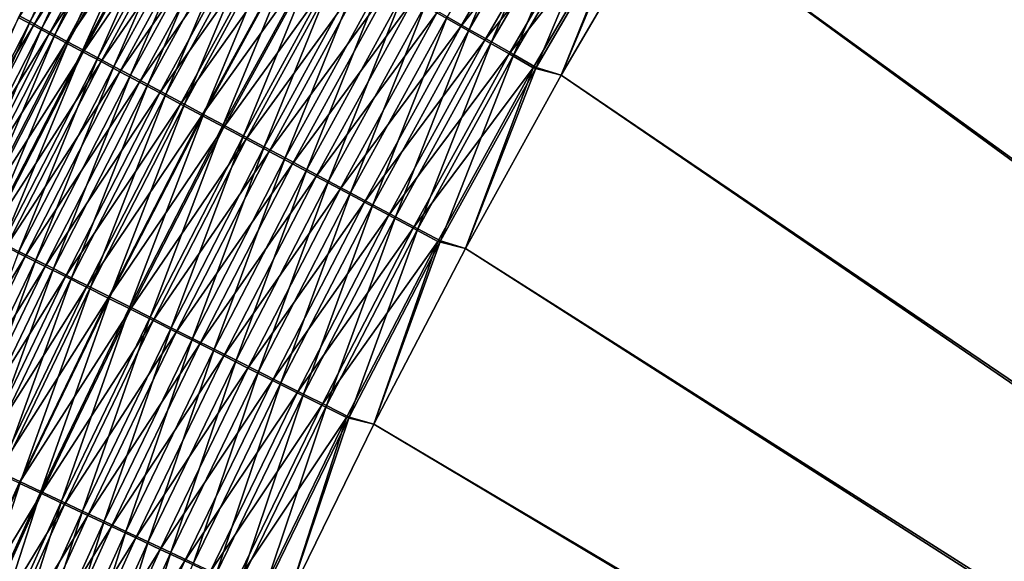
# Model space of a CAD drawing. Header units: metres. Extents: x 0 to 1400, y -1400 to 0.
# Tile 123 of 256: x 264 to 325, y -513 to -480. Entities that reach past the tile are written whole.
import ezdxf

# ---------------------------------------------------------------- set-up
doc = ezdxf.new("R2010")
doc.units = ezdxf.units.M

msp = doc.modelspace()

# ---------------------------------------------------------------- linework, layer by layer
at = {"layer": 'None'}
for points in [[(626.394043, -706.461426, -500.477753), (330.803711, -432.147919, -500.477753), (323.617615, -442.016541, -500.477753)], [(623.399841, -706.274292, -503.477753), (323.617737, -442.016693, -503.477753), (330.803833, -432.148071, -503.477753)], [(323.617615, -442.016541, -500.477753), (316.679413, -452.061066, -500.477753), (626.394043, -706.461426, -500.477753)], [(316.679504, -452.061188, -503.477753), (323.617737, -442.016693, -503.477753), (623.399841, -706.274292, -503.477753)], [(316.679413, -452.061066, -500.477753), (309.99353, -462.275452, -500.477753), (626.394043, -706.461426, -500.477753)], [(309.993591, -462.275543, -503.477753), (316.679504, -452.061188, -503.477753), (623.399841, -706.274292, -503.477753)], [(626.394043, -706.461426, -500.477753), (309.99353, -462.275452, -500.477753), (303.564423, -472.653717, -500.477753)], [(623.399841, -706.274292, -503.477753), (303.564453, -472.653717, -503.477753), (309.993591, -462.275543, -503.477753)], [(263.991852, -479.539063, -481.707123), (264.669952, -479.901306, -483.098389), (270.212128, -468.151794, -481.602997)], [(264.669952, -479.901306, -483.098389), (270.878479, -468.530365, -483.001099), (270.212128, -468.151794, -481.602997)], [(271.083954, -468.77829, -488.804596), (264.891663, -480.145294, -488.888336), (263.981781, -479.659424, -487.506989)], [(270.878479, -468.530365, -483.001099), (264.669952, -479.901306, -483.098389), (265.403168, -480.292999, -484.452454)], [(272.0336, -469.317474, -490.144745), (264.891663, -480.145294, -488.888336), (271.083954, -468.77829, -488.804596)], [(271.599609, -468.940002, -484.362), (270.878479, -468.530365, -483.001099), (265.403168, -480.292999, -484.452454)], [(271.599609, -468.940002, -484.362), (265.403168, -480.292999, -484.452454), (266.189636, -480.713196, -485.766937)], [(272.373688, -469.37973, -485.683197), (271.599609, -468.940002, -484.362), (266.189636, -480.713196, -485.766937)], [(290.373138, -479.604675, -499.576416), (291.731171, -480.376129, -499.899719), (296.59201, -468.918213, -499.57135)], [(291.731171, -480.376129, -499.899719), (297.93277, -469.726715, -499.896454), (296.59201, -468.918213, -499.57135)], [(272.0336, -469.317474, -490.144745), (265.855469, -480.659912, -490.221405), (264.891663, -480.145294, -488.888336)], [(273.034912, -469.885986, -491.433807), (265.855469, -480.659912, -490.221405), (272.0336, -469.317474, -490.144745)], [(266.189636, -480.713196, -485.766937), (267.027618, -481.160858, -487.039337), (272.373688, -469.37973, -485.683197)], [(267.027618, -481.160858, -487.039337), (273.198883, -469.848511, -486.96225), (272.373688, -469.37973, -485.683197)], [(297.409393, -469.542145, -502.846527), (291.206421, -480.203156, -502.850067), (289.731903, -479.365967, -502.499084)], [(298.876129, -470.426147, -503.12207), (291.206421, -480.203156, -502.850067), (297.409393, -469.542145, -502.846527)], [(265.855469, -480.659912, -490.221405), (273.034912, -469.885986, -491.433807), (266.871246, -481.202332, -491.50351)], [(266.871246, -481.202332, -491.50351), (273.034912, -469.885986, -491.433807), (274.085938, -470.482697, -492.669098)], [(267.027618, -481.160858, -487.039337), (267.915253, -481.635101, -488.267242), (273.198883, -469.848511, -486.96225)], [(267.915253, -481.635101, -488.267242), (274.073486, -470.345337, -488.196686), (273.198883, -469.848511, -486.96225)], [(291.731171, -480.376129, -499.899719), (293.099335, -481.153351, -500.152069), (297.93277, -469.726715, -499.896454)], [(293.099335, -481.153351, -500.152069), (299.28363, -470.54129, -500.150238), (297.93277, -469.726715, -499.896454)], [(274.085938, -470.482697, -492.669098), (267.937012, -481.771454, -492.732056), (266.871246, -481.202332, -491.50351)], [(267.915253, -481.635101, -488.267242), (268.850739, -482.134888, -489.448242), (274.073486, -470.345337, -488.196686)], [(275.184692, -471.106537, -493.847931), (267.937012, -481.771454, -492.732056), (274.085938, -470.482697, -492.669098)], [(268.850739, -482.134888, -489.448242), (274.995636, -470.869171, -489.384064), (274.073486, -470.345337, -488.196686)], [(298.876129, -470.426147, -503.12207), (292.691986, -481.0466, -503.124084), (291.206421, -480.203156, -502.850067)], [(300.35022, -471.314545, -503.31955), (292.691986, -481.0466, -503.124084), (298.876129, -470.426147, -503.12207)], [(299.28363, -470.54129, -500.150238), (293.099335, -481.153351, -500.152069), (294.474304, -481.934418, -500.332916)], [(300.641205, -471.359924, -500.332092), (299.28363, -470.54129, -500.150238), (294.474304, -481.934418, -500.332916)], [(275.184692, -471.106537, -493.847931), (269.050812, -482.366211, -493.904358), (267.937012, -481.771454, -492.732056)], [(268.850739, -482.134888, -489.448242), (269.832275, -482.659302, -490.579865), (274.995636, -470.869171, -489.384064)], [(276.329193, -471.756348, -494.967804), (269.050812, -482.366211, -493.904358), (275.184692, -471.106537, -493.847931)], [(269.832275, -482.659302, -490.579865), (275.963593, -471.419037, -490.521912), (274.995636, -470.869171, -489.384064)], [(275.963593, -471.419037, -490.521912), (269.832275, -482.659302, -490.579865), (270.858063, -483.207367, -491.659698)], [(276.975494, -471.993866, -491.607758), (275.963593, -471.419037, -490.521912), (270.858063, -483.207367, -491.659698)], [(292.691986, -481.0466, -503.124084), (300.35022, -471.314545, -503.31955), (294.184906, -481.894226, -503.320465)], [(294.184906, -481.894226, -503.320465), (300.35022, -471.314545, -503.31955), (301.828003, -472.2052, -503.438324)], [(294.474304, -481.934418, -500.332916), (295.852692, -482.717438, -500.441681), (300.641205, -471.359924, -500.332092)], [(295.852692, -482.717438, -500.441681), (302.002167, -472.180603, -500.441467), (300.641205, -471.359924, -500.332092)], [(269.050812, -482.366211, -493.904358), (276.329193, -471.756348, -494.967804), (270.210632, -482.985535, -495.017944)], [(270.210632, -482.985535, -495.017944), (276.329193, -471.756348, -494.967804), (277.516937, -472.430725, -496.026611)], [(270.858063, -483.207367, -491.659698), (271.926208, -483.778076, -492.685455), (276.975494, -471.993866, -491.607758)], [(271.926208, -483.778076, -492.685455), (278.029541, -472.592651, -492.639282), (276.975494, -471.993866, -491.607758)], [(270.210632, -482.985535, -495.017944), (277.516937, -472.430725, -496.026611), (271.41394, -483.628143, -496.07074)], [(271.41394, -483.628143, -496.07074), (277.516937, -472.430725, -496.026611), (278.745453, -473.128235, -497.022491)], [(271.926208, -483.778076, -492.685455), (273.034454, -484.370209, -493.655212), (278.029541, -472.592651, -492.639282)], [(273.034454, -484.370209, -493.655212), (279.123444, -473.21405, -493.614594), (278.029541, -472.592651, -492.639282)], [(294.184906, -481.894226, -503.320465), (301.828003, -472.2052, -503.438324), (295.681549, -482.743988, -503.438568)], [(301.828003, -472.2052, -503.438324), (297.396545, -483.189758, -503.477753), (295.681549, -482.743988, -503.438568)], [(297.396576, -483.189758, -500.477753), (302.002167, -472.180603, -500.441467), (295.852692, -482.717438, -500.441681)], [(303.564453, -472.653717, -503.477753), (297.396545, -483.189758, -503.477753), (301.828003, -472.2052, -503.438324)], [(297.396576, -483.189758, -500.477753), (303.564423, -472.653717, -500.477753), (302.002167, -472.180603, -500.441467)], [(271.41394, -483.628143, -496.07074), (278.745453, -473.128235, -497.022491), (272.658234, -484.292603, -497.060913)], [(272.658234, -484.292603, -497.060913), (278.745453, -473.128235, -497.022491), (280.012207, -473.847443, -497.953491)], [(273.034454, -484.370209, -493.655212), (274.18045, -484.982513, -494.567261), (279.123444, -473.21405, -493.614594)], [(274.18045, -484.982513, -494.567261), (280.254852, -473.856781, -494.531891), (279.123444, -473.21405, -493.614594)], [(297.396545, -483.189758, -503.477753), (303.564453, -472.653717, -503.477753), (623.399841, -706.274292, -503.477753)], [(303.564423, -472.653717, -500.477753), (297.396576, -483.189758, -500.477753), (626.394043, -706.461426, -500.477753)], [(272.658234, -484.292603, -497.060913), (280.012207, -473.847443, -497.953491), (273.940979, -484.9776, -497.986511)], [(273.940979, -484.9776, -497.986511), (280.012207, -473.847443, -497.953491), (281.314606, -474.586914, -498.817719)], [(280.254852, -473.856781, -494.531891), (274.18045, -484.982513, -494.567261), (275.361816, -485.613708, -495.419861)], [(281.421509, -474.519501, -495.389465), (280.254852, -473.856781, -494.531891), (275.361816, -485.613708, -495.419861)], [(273.940979, -484.9776, -497.986511), (281.314606, -474.586914, -498.817719), (275.259613, -485.681793, -498.845673)], [(275.259613, -485.681793, -498.845673), (281.314606, -474.586914, -498.817719), (282.650208, -475.345215, -499.613251)], [(275.361816, -485.613708, -495.419861), (276.576263, -486.262604, -496.211243), (281.421509, -474.519501, -495.389465)], [(276.576263, -486.262604, -496.211243), (282.621002, -475.200897, -496.185516), (281.421509, -474.519501, -495.389465)], [(275.259613, -485.681793, -498.845673), (282.650208, -475.345215, -499.613251), (276.611572, -486.403778, -499.636505)], [(282.621002, -475.200897, -496.185516), (276.576263, -486.262604, -496.211243), (277.821411, -486.927917, -496.939697)], [(276.611572, -486.403778, -499.636505), (282.650208, -475.345215, -499.613251), (284.016418, -476.120911, -500.338165)], [(283.851044, -475.899658, -496.918274), (282.621002, -475.200897, -496.185516), (277.821411, -486.927917, -496.939697)], [(276.611572, -486.403778, -499.636505), (284.016418, -476.120911, -500.338165), (277.994354, -487.142212, -500.357117)], [(277.821411, -486.927917, -496.939697), (279.09494, -487.608368, -497.603455), (283.851044, -475.899658, -496.918274)], [(277.994354, -487.142212, -500.357117), (284.016418, -476.120911, -500.338165), (285.410706, -476.912537, -500.99054)], [(279.09494, -487.608368, -497.603455), (285.109283, -476.614441, -497.585999), (283.851044, -475.899658, -496.918274)], [(285.109283, -476.614441, -497.585999), (279.09494, -487.608368, -497.603455), (280.39447, -488.302734, -498.200775)], [(286.393433, -477.343903, -498.18692), (285.109283, -476.614441, -497.585999), (280.39447, -488.302734, -498.200775)], [(277.994354, -487.142212, -500.357117), (285.410706, -476.912537, -500.99054), (279.405365, -487.895721, -501.005585)], [(279.405365, -487.895721, -501.005585), (285.410706, -476.912537, -500.99054), (286.830383, -477.718597, -501.568695)], [(280.39447, -488.302734, -498.200775), (281.717499, -489.009644, -498.730103), (286.393433, -477.343903, -498.18692)], [(281.717499, -489.009644, -498.730103), (287.700928, -478.08667, -498.719452), (286.393433, -477.343903, -498.18692)], [(279.405365, -487.895721, -501.005585), (286.830383, -477.718597, -501.568695), (280.841888, -488.662872, -501.580261)], [(280.841888, -488.662872, -501.580261), (286.830383, -477.718597, -501.568695), (288.272003, -478.537079, -502.071747)], [(281.717499, -489.009644, -498.730103), (283.060852, -489.727417, -499.190674), (287.700928, -478.08667, -498.719452)], [(283.060852, -489.727417, -499.190674), (289.028625, -478.840881, -499.1828), (287.700928, -478.08667, -498.719452)], [(288.272003, -478.537079, -502.071747), (282.300446, -489.441803, -502.080292), (280.841888, -488.662872, -501.580261)], [(289.731903, -479.365967, -502.499084), (282.300446, -489.441803, -502.080292), (288.272003, -478.537079, -502.071747)], [(283.060852, -489.727417, -499.190674), (284.421112, -490.454254, -499.581909), (289.028625, -478.840881, -499.1828)], [(284.421112, -490.454254, -499.581909), (290.373138, -479.604675, -499.576416), (289.028625, -478.840881, -499.1828)], [(264.891663, -480.145294, -488.888336), (258.065918, -491.210083, -487.604462), (263.981781, -479.659424, -487.506989)], [(258.750793, -491.432892, -483.202667), (264.669952, -479.901306, -483.098389), (263.991852, -479.539063, -481.707123)], [(264.669952, -479.901306, -483.098389), (258.750793, -491.432892, -483.202667), (259.495636, -491.806427, -484.549438)], [(265.403168, -480.292999, -484.452454), (264.669952, -479.901306, -483.098389), (259.495636, -491.806427, -484.549438)], [(289.731903, -479.365967, -502.499084), (283.777405, -490.23056, -502.505066), (282.300446, -489.441803, -502.080292)], [(291.206421, -480.203156, -502.850067), (283.777405, -490.23056, -502.505066), (289.731903, -479.365967, -502.499084)], [(284.421112, -490.454254, -499.581909), (285.794922, -491.188324, -499.903229), (290.373138, -479.604675, -499.576416)], [(285.794922, -491.188324, -499.903229), (291.731171, -480.376129, -499.899719), (290.373138, -479.604675, -499.576416)], [(264.891663, -480.145294, -488.888336), (258.988983, -491.67276, -488.978088), (258.065918, -491.210083, -487.604462)], [(265.855469, -480.659912, -490.221405), (258.988983, -491.67276, -488.978088), (264.891663, -480.145294, -488.888336)], [(265.403168, -480.292999, -484.452454), (259.495636, -491.806427, -484.549438), (260.294067, -492.206787, -485.856689)], [(266.189636, -480.713196, -485.766937), (265.403168, -480.292999, -484.452454), (260.294067, -492.206787, -485.856689)], [(291.206421, -480.203156, -502.850067), (285.269073, -491.027161, -502.853912), (283.777405, -490.23056, -502.505066)], [(292.691986, -481.0466, -503.124084), (285.269073, -491.027161, -502.853912), (291.206421, -480.203156, -502.850067)], [(285.794922, -491.188324, -499.903229), (287.178955, -491.927826, -500.154053), (291.731171, -480.376129, -499.899719)], [(287.178955, -491.927826, -500.154053), (293.099335, -481.153351, -500.152069), (291.731171, -480.376129, -499.899719)], [(258.988983, -491.67276, -488.978088), (265.855469, -480.659912, -490.221405), (259.966217, -492.162598, -490.303528)], [(259.966217, -492.162598, -490.303528), (265.855469, -480.659912, -490.221405), (266.871246, -481.202332, -491.50351)], [(260.294067, -492.206787, -485.856689), (261.144165, -492.633118, -487.121948), (266.189636, -480.713196, -485.766937)], [(261.144165, -492.633118, -487.121948), (267.027618, -481.160858, -487.039337), (266.189636, -480.713196, -485.766937)], [(285.269073, -491.027161, -502.853912), (292.691986, -481.0466, -503.124084), (286.77182, -491.829681, -503.126251)], [(286.77182, -491.829681, -503.126251), (292.691986, -481.0466, -503.124084), (294.184906, -481.894226, -503.320465)], [(266.871246, -481.202332, -491.50351), (260.995667, -492.678619, -491.578186), (259.966217, -492.162598, -490.303528)], [(267.937012, -481.771454, -492.732056), (260.995667, -492.678619, -491.578186), (266.871246, -481.202332, -491.50351)], [(261.144165, -492.633118, -487.121948), (262.044189, -493.084503, -488.342834), (267.027618, -481.160858, -487.039337)], [(262.044189, -493.084503, -488.342834), (267.915253, -481.635101, -488.267242), (267.027618, -481.160858, -487.039337)], [(262.044189, -493.084503, -488.342834), (262.992249, -493.559998, -489.516968), (267.915253, -481.635101, -488.267242)], [(262.992249, -493.559998, -489.516968), (268.850739, -482.134888, -489.448242), (267.915253, -481.635101, -488.267242)], [(293.099335, -481.153351, -500.152069), (287.178955, -491.927826, -500.154053), (288.569794, -492.67099, -500.333801)], [(294.474304, -481.934418, -500.332916), (293.099335, -481.153351, -500.152069), (288.569794, -492.67099, -500.333801)], [(267.937012, -481.771454, -492.732056), (262.075317, -493.219849, -492.7995), (260.995667, -492.678619, -491.578186)], [(269.050812, -482.366211, -493.904358), (262.075317, -493.219849, -492.7995), (267.937012, -481.771454, -492.732056)], [(262.992249, -493.559998, -489.516968), (263.986603, -494.058746, -490.641937), (268.850739, -482.134888, -489.448242)], [(263.986603, -494.058746, -490.641937), (269.832275, -482.659302, -490.579865), (268.850739, -482.134888, -489.448242)], [(286.77182, -491.829681, -503.126251), (294.184906, -481.894226, -503.320465), (288.281952, -492.636169, -503.321411)], [(288.281952, -492.636169, -503.321411), (294.184906, -481.894226, -503.320465), (295.681549, -482.743988, -503.438568)], [(288.569794, -492.67099, -500.333801), (289.964081, -493.415985, -500.441895), (294.474304, -481.934418, -500.332916)], [(289.964081, -493.415985, -500.441895), (295.852692, -482.717438, -500.441681), (294.474304, -481.934418, -500.332916)], [(262.075317, -493.219849, -492.7995), (269.050812, -482.366211, -493.904358), (263.203186, -493.785278, -493.964813)], [(263.203186, -493.785278, -493.964813), (269.050812, -482.366211, -493.904358), (270.210632, -482.985535, -495.017944)], [(269.832275, -482.659302, -490.579865), (263.986603, -494.058746, -490.641937), (265.02536, -494.579773, -491.715332)], [(270.858063, -483.207367, -491.659698), (269.832275, -482.659302, -490.579865), (265.02536, -494.579773, -491.715332)], [(288.281952, -492.636169, -503.321411), (295.681549, -482.743988, -503.438568), (289.795868, -493.444641, -503.438782)], [(295.681549, -482.743988, -503.438568), (291.494263, -493.87735, -503.477753), (289.795868, -493.444641, -503.438782)], [(291.494324, -493.87738, -500.477753), (295.852692, -482.717438, -500.441681), (289.964081, -493.415985, -500.441895)], [(297.396545, -483.189758, -503.477753), (291.494263, -493.87735, -503.477753), (295.681549, -482.743988, -503.438568)], [(291.494324, -493.87738, -500.477753), (297.396576, -483.189758, -500.477753), (295.852692, -482.717438, -500.441681)], [(263.203186, -493.785278, -493.964813), (270.210632, -482.985535, -495.017944), (264.377258, -494.37384, -495.071625)], [(264.377258, -494.37384, -495.071625), (270.210632, -482.985535, -495.017944), (271.41394, -483.628143, -496.07074)], [(265.02536, -494.579773, -491.715332), (266.106659, -495.122131, -492.734863), (270.858063, -483.207367, -491.659698)], [(266.106659, -495.122131, -492.734863), (271.926208, -483.778076, -492.685455), (270.858063, -483.207367, -491.659698)], [(291.494263, -493.87735, -503.477753), (297.396545, -483.189758, -503.477753), (623.399841, -706.274292, -503.477753)], [(297.396576, -483.189758, -500.477753), (291.494324, -493.87738, -500.477753), (626.394043, -706.461426, -500.477753)], [(264.377258, -494.37384, -495.071625), (271.41394, -483.628143, -496.07074), (265.595001, -494.984344, -496.118011)], [(265.595001, -494.984344, -496.118011), (271.41394, -483.628143, -496.07074), (272.658234, -484.292603, -497.060913)], [(266.106659, -495.122131, -492.734863), (267.22821, -495.684723, -493.6987), (271.926208, -483.778076, -492.685455)], [(267.22821, -495.684723, -493.6987), (273.034454, -484.370209, -493.655212), (271.926208, -483.778076, -492.685455)], [(265.595001, -494.984344, -496.118011), (272.658234, -484.292603, -497.060913), (266.853912, -495.615509, -497.10202)], [(266.853912, -495.615509, -497.10202), (272.658234, -484.292603, -497.060913), (273.940979, -484.9776, -497.986511)], [(267.22821, -495.684723, -493.6987), (268.387634, -496.266296, -494.605133), (273.034454, -484.370209, -493.655212)], [(268.387634, -496.266296, -494.605133), (274.18045, -484.982513, -494.567261), (273.034454, -484.370209, -493.655212)], [(266.853912, -495.615509, -497.10202), (273.940979, -484.9776, -497.986511), (268.151398, -496.265991, -498.021851)], [(268.151398, -496.265991, -498.021851), (273.940979, -484.9776, -497.986511), (275.259613, -485.681793, -498.845673)], [(274.18045, -484.982513, -494.567261), (268.387634, -496.266296, -494.605133), (269.582642, -496.865753, -495.452393)], [(275.361816, -485.613708, -495.419861), (274.18045, -484.982513, -494.567261), (269.582642, -496.865753, -495.452393)], [(268.151398, -496.265991, -498.021851), (275.259613, -485.681793, -498.845673), (269.484924, -496.93457, -498.87561)], [(269.484924, -496.93457, -498.87561), (275.259613, -485.681793, -498.845673), (276.611572, -486.403778, -499.636505)], [(269.582642, -496.865753, -495.452393), (270.810822, -497.481842, -496.2388), (275.361816, -485.613708, -495.419861)], [(270.810822, -497.481842, -496.2388), (276.576263, -486.262604, -496.211243), (275.361816, -485.613708, -495.419861)], [(269.484924, -496.93457, -498.87561), (276.611572, -486.403778, -499.636505), (270.851929, -497.619965, -499.661407)], [(276.576263, -486.262604, -496.211243), (270.810822, -497.481842, -496.2388), (272.069824, -498.113434, -496.962616)], [(270.851929, -497.619965, -499.661407), (276.611572, -486.403778, -499.636505), (277.994354, -487.142212, -500.357117)], [(277.821411, -486.927917, -496.939697), (276.576263, -486.262604, -496.211243), (272.069824, -498.113434, -496.962616)], [(270.851929, -497.619965, -499.661407), (277.994354, -487.142212, -500.357117), (272.249817, -498.320831, -500.377411)], [(272.069824, -498.113434, -496.962616), (273.3573, -498.759277, -497.622131), (277.821411, -486.927917, -496.939697)], [(272.249817, -498.320831, -500.377411), (277.994354, -487.142212, -500.357117), (279.405365, -487.895721, -501.005585)], [(273.3573, -498.759277, -497.622131), (279.09494, -487.608368, -497.603455), (277.821411, -486.927917, -496.939697)], [(279.09494, -487.608368, -497.603455), (273.3573, -498.759277, -497.622131), (274.670898, -499.418274, -498.215607)], [(280.39447, -488.302734, -498.200775), (279.09494, -487.608368, -497.603455), (274.670898, -499.418274, -498.215607)], [(272.249817, -498.320831, -500.377411), (279.405365, -487.895721, -501.005585), (273.676086, -499.03595, -501.021698)], [(273.676086, -499.03595, -501.021698), (279.405365, -487.895721, -501.005585), (280.841888, -488.662872, -501.580261)], [(274.670898, -499.418274, -498.215607), (276.008057, -500.089081, -498.741516), (280.39447, -488.302734, -498.200775)], [(276.008057, -500.089081, -498.741516), (281.717499, -489.009644, -498.730103), (280.39447, -488.302734, -498.200775)], [(280.841888, -488.662872, -501.580261), (275.12796, -499.763885, -501.592651), (273.676086, -499.03595, -501.021698)], [(282.300446, -489.441803, -502.080292), (275.12796, -499.763885, -501.592651), (280.841888, -488.662872, -501.580261)], [(276.008057, -500.089081, -498.741516), (277.365631, -500.770111, -499.199097), (281.717499, -489.009644, -498.730103)], [(277.365631, -500.770111, -499.199097), (283.060852, -489.727417, -499.190674), (281.717499, -489.009644, -498.730103)], [(282.300446, -489.441803, -502.080292), (276.601929, -500.50293, -502.089447), (275.12796, -499.763885, -501.592651)], [(283.777405, -490.23056, -502.505066), (276.601929, -500.50293, -502.089447), (282.300446, -489.441803, -502.080292)], [(283.777405, -490.23056, -502.505066), (278.09436, -501.251251, -502.511444), (276.601929, -500.50293, -502.089447)], [(277.365631, -500.770111, -499.199097), (278.740173, -501.459686, -499.587769), (283.060852, -489.727417, -499.190674)], [(285.269073, -491.027161, -502.853912), (278.09436, -501.251251, -502.511444), (283.777405, -490.23056, -502.505066)], [(278.740173, -501.459686, -499.587769), (284.421112, -490.454254, -499.581909), (283.060852, -489.727417, -499.190674)], [(278.740173, -501.459686, -499.587769), (280.128326, -502.156067, -499.907013), (284.421112, -490.454254, -499.581909)], [(280.128326, -502.156067, -499.907013), (285.794922, -491.188324, -499.903229), (284.421112, -490.454254, -499.581909)], [(278.09436, -501.251251, -502.511444), (285.269073, -491.027161, -502.853912), (279.601593, -502.006958, -502.858002)], [(279.601593, -502.006958, -502.858002), (285.269073, -491.027161, -502.853912), (286.77182, -491.829681, -503.126251)], [(280.128326, -502.156067, -499.907013), (281.526703, -502.857605, -500.156189), (285.794922, -491.188324, -499.903229)], [(281.526703, -502.857605, -500.156189), (287.178955, -491.927826, -500.154053), (285.794922, -491.188324, -499.903229)], [(279.601593, -502.006958, -502.858002), (286.77182, -491.829681, -503.126251), (281.119904, -502.76825, -503.12854)], [(281.119904, -502.76825, -503.12854), (286.77182, -491.829681, -503.126251), (288.281952, -492.636169, -503.321411)], [(287.178955, -491.927826, -500.154053), (281.526703, -502.857605, -500.156189), (282.931946, -503.562561, -500.334747)], [(288.569794, -492.67099, -500.333801), (287.178955, -491.927826, -500.154053), (282.931946, -503.562561, -500.334747)], [(281.119904, -502.76825, -503.12854), (288.281952, -492.636169, -503.321411), (282.64566, -503.533264, -503.322449)], [(282.64566, -503.533264, -503.322449), (288.281952, -492.636169, -503.321411), (289.795868, -493.444641, -503.438782)], [(282.931946, -503.562561, -500.334747), (284.340637, -504.269287, -500.442139), (288.569794, -492.67099, -500.333801)], [(284.340637, -504.269287, -500.442139), (289.964081, -493.415985, -500.441895), (288.569794, -492.67099, -500.333801)], [(257.645996, -505.355499, -494.028992), (263.203186, -493.785278, -493.964813), (264.377258, -494.37384, -495.071625)], [(289.795868, -493.444641, -503.438782), (284.175171, -504.300171, -503.439056), (282.64566, -503.533264, -503.322449)], [(289.795868, -493.444641, -503.438782), (285.861542, -504.709686, -503.477753), (284.175171, -504.300171, -503.439056)], [(285.861603, -504.709747, -500.477753), (289.964081, -493.415985, -500.441895), (284.340637, -504.269287, -500.442139)], [(291.494263, -493.87735, -503.477753), (285.861542, -504.709686, -503.477753), (289.795868, -493.444641, -503.438782)], [(623.399841, -706.274292, -503.477753), (285.861542, -504.709686, -503.477753), (291.494263, -493.87735, -503.477753)], [(285.861603, -504.709747, -500.477753), (291.494324, -493.87738, -500.477753), (289.964081, -493.415985, -500.441895)], [(626.394043, -706.461426, -500.477753), (291.494324, -493.87738, -500.477753), (285.861603, -504.709747, -500.477753)], [(257.645996, -505.355499, -494.028992), (264.377258, -494.37384, -495.071625), (258.833252, -505.913055, -495.128693)], [(258.833252, -505.913055, -495.128693), (264.377258, -494.37384, -495.071625), (265.595001, -494.984344, -496.118011)], [(265.02536, -494.579773, -491.715332), (263.986603, -494.058746, -490.641937), (259.481567, -506.102875, -491.774445)], [(258.833252, -505.913055, -495.128693), (265.595001, -494.984344, -496.118011), (260.064362, -506.49118, -496.168182)], [(259.481567, -506.102875, -491.774445), (260.575043, -506.616669, -492.787384), (265.02536, -494.579773, -491.715332)], [(260.064362, -506.49118, -496.168182), (265.595001, -494.984344, -496.118011), (266.853912, -495.615509, -497.10202)], [(260.575043, -506.616669, -492.787384), (266.106659, -495.122131, -492.734863), (265.02536, -494.579773, -491.715332)], [(260.064362, -506.49118, -496.168182), (266.853912, -495.615509, -497.10202), (261.3367, -507.088745, -497.145721)], [(260.575043, -506.616669, -492.787384), (261.708893, -507.149445, -493.744934), (266.106659, -495.122131, -492.734863)], [(261.3367, -507.088745, -497.145721), (266.853912, -495.615509, -497.10202), (268.151398, -496.265991, -498.021851)], [(261.708893, -507.149445, -493.744934), (267.22821, -495.684723, -493.6987), (266.106659, -495.122131, -492.734863)], [(261.708893, -507.149445, -493.744934), (262.880707, -507.700104, -494.645355), (267.22821, -495.684723, -493.6987)], [(262.880707, -507.700104, -494.645355), (268.387634, -496.266296, -494.605133), (267.22821, -495.684723, -493.6987)], [(261.3367, -507.088745, -497.145721), (268.151398, -496.265991, -498.021851), (262.647705, -507.704468, -498.059387)], [(262.647705, -507.704468, -498.059387), (268.151398, -496.265991, -498.021851), (269.484924, -496.93457, -498.87561)], [(268.387634, -496.266296, -494.605133), (262.880707, -507.700104, -494.645355), (264.088165, -508.267487, -495.486969)], [(269.582642, -496.865753, -495.452393), (268.387634, -496.266296, -494.605133), (264.088165, -508.267487, -495.486969)], [(264.088165, -508.267487, -495.486969), (265.328888, -508.850555, -496.268066), (269.582642, -496.865753, -495.452393)], [(265.328888, -508.850555, -496.268066), (270.810822, -497.481842, -496.2388), (269.582642, -496.865753, -495.452393)], [(262.647705, -507.704468, -498.059387), (269.484924, -496.93457, -498.87561), (263.994843, -508.337158, -498.907379)], [(263.994843, -508.337158, -498.907379), (269.484924, -496.93457, -498.87561), (270.851929, -497.619965, -499.661407)], [(270.810822, -497.481842, -496.2388), (265.328888, -508.850555, -496.268066), (266.600525, -509.448151, -496.986969)], [(272.069824, -498.113434, -496.962616), (270.810822, -497.481842, -496.2388), (266.600525, -509.448151, -496.986969)], [(263.994843, -508.337158, -498.907379), (270.851929, -497.619965, -499.661407), (265.375519, -508.985657, -499.687866)], [(265.375519, -508.985657, -499.687866), (270.851929, -497.619965, -499.661407), (272.249817, -498.320831, -500.377411)], [(266.600525, -509.448151, -496.986969), (267.900665, -510.059143, -497.641937), (272.069824, -498.113434, -496.962616)], [(267.900665, -510.059143, -497.641937), (273.3573, -498.759277, -497.622131), (272.069824, -498.113434, -496.962616)], [(265.375519, -508.985657, -499.687866), (272.249817, -498.320831, -500.377411), (266.78717, -509.648682, -500.398926)], [(266.78717, -509.648682, -500.398926), (272.249817, -498.320831, -500.377411), (273.676086, -499.03595, -501.021698)], [(273.676086, -499.03595, -501.021698), (268.227234, -510.325104, -501.038788), (266.78717, -509.648682, -500.398926)], [(273.3573, -498.759277, -497.622131), (267.900665, -510.059143, -497.641937), (269.22699, -510.682465, -498.231354)], [(275.12796, -499.763885, -501.592651), (268.227234, -510.325104, -501.038788), (273.676086, -499.03595, -501.021698)], [(274.670898, -499.418274, -498.215607), (273.3573, -498.759277, -497.622131), (269.22699, -510.682465, -498.231354)], [(275.12796, -499.763885, -501.592651), (269.692963, -511.01355, -501.605804), (268.227234, -510.325104, -501.038788)], [(269.22699, -510.682465, -498.231354), (270.576935, -511.316925, -498.753601), (274.670898, -499.418274, -498.215607)], [(276.601929, -500.50293, -502.089447), (269.692963, -511.01355, -501.605804), (275.12796, -499.763885, -501.592651)], [(270.576935, -511.316925, -498.753601), (276.008057, -500.089081, -498.741516), (274.670898, -499.418274, -498.215607)], [(276.601929, -500.50293, -502.089447), (271.180847, -511.712433, -502.099152), (269.692963, -511.01355, -501.605804)], [(270.576935, -511.316925, -498.753601), (271.947327, -511.960968, -499.208038), (276.008057, -500.089081, -498.741516)], [(278.09436, -501.251251, -502.511444), (271.180847, -511.712433, -502.099152), (276.601929, -500.50293, -502.089447)], [(271.947327, -511.960968, -499.208038), (277.365631, -500.770111, -499.199097), (276.008057, -500.089081, -498.741516)], [(271.947327, -511.960968, -499.208038), (273.334717, -512.612976, -499.593994), (277.365631, -500.770111, -499.199097)], [(273.334717, -512.612976, -499.593994), (278.740173, -501.459686, -499.587769), (277.365631, -500.770111, -499.199097)], [(271.180847, -511.712433, -502.099152), (278.09436, -501.251251, -502.511444), (272.687225, -512.420044, -502.518188)], [(272.687225, -512.420044, -502.518188), (278.09436, -501.251251, -502.511444), (279.601593, -502.006958, -502.858002)], [(273.334717, -512.612976, -499.593994), (274.735748, -513.271484, -499.91098), (278.740173, -501.459686, -499.587769)], [(274.735748, -513.271484, -499.91098), (280.128326, -502.156067, -499.907013), (278.740173, -501.459686, -499.587769)], [(272.687225, -512.420044, -502.518188), (279.601593, -502.006958, -502.858002), (274.208405, -513.134583, -502.862335)], [(274.208405, -513.134583, -502.862335), (279.601593, -502.006958, -502.858002), (281.119904, -502.76825, -503.12854)], [(274.735748, -513.271484, -499.91098), (276.147034, -513.934753, -500.158417), (280.128326, -502.156067, -499.907013)], [(276.147034, -513.934753, -500.158417), (281.526703, -502.857605, -500.156189), (280.128326, -502.156067, -499.907013)], [(274.208405, -513.134583, -502.862335), (281.119904, -502.76825, -503.12854), (275.740723, -513.854309, -503.130981)], [(275.740723, -513.854309, -503.130981), (281.119904, -502.76825, -503.12854), (282.64566, -503.533264, -503.322449)], [(281.526703, -502.857605, -500.156189), (276.147034, -513.934753, -500.158417), (277.565186, -514.601257, -500.335754)], [(282.931946, -503.562561, -500.334747), (281.526703, -502.857605, -500.156189), (277.565186, -514.601257, -500.335754)], [(282.64566, -503.533264, -503.322449), (277.280487, -514.577637, -503.323517), (275.740723, -513.854309, -503.130981)], [(284.175171, -504.300171, -503.439056), (277.280487, -514.577637, -503.323517), (282.64566, -503.533264, -503.322449)], [(277.565186, -514.601257, -500.335754), (278.986816, -515.269409, -500.442383), (282.931946, -503.562561, -500.334747)], [(278.986816, -515.269409, -500.442383), (284.340637, -504.269287, -500.442139), (282.931946, -503.562561, -500.334747)], [(277.280487, -514.577637, -503.323517), (284.175171, -504.300171, -503.439056), (278.824005, -515.302673, -503.439301)], [(284.175171, -504.300171, -503.439056), (280.502319, -515.679871, -503.477753), (278.824005, -515.302673, -503.439301)], [(280.50238, -515.679932, -500.477753), (284.340637, -504.269287, -500.442139), (278.986816, -515.269409, -500.442383)], [(285.861542, -504.709686, -503.477753), (280.502319, -515.679871, -503.477753), (284.175171, -504.300171, -503.439056)], [(280.502319, -515.679871, -503.477753), (285.861542, -504.709686, -503.477753), (623.399841, -706.274292, -503.477753)], [(280.50238, -515.679932, -500.477753), (285.861603, -504.709747, -500.477753), (284.340637, -504.269287, -500.442139)], [(285.861603, -504.709747, -500.477753), (280.50238, -515.679932, -500.477753), (626.394043, -706.461426, -500.477753)], [(264.088165, -508.267487, -495.486969), (262.880707, -507.700104, -494.645355), (258.88269, -519.810852, -495.523407)], [(258.793579, -519.881409, -498.940918), (263.994843, -508.337158, -498.907379), (265.375519, -508.985657, -499.687866)], [(258.88269, -519.810852, -495.523407), (260.134766, -520.360596, -496.29892), (264.088165, -508.267487, -495.486969)], [(260.134766, -520.360596, -496.29892), (265.328888, -508.850555, -496.268066), (264.088165, -508.267487, -495.486969)], [(258.793579, -519.881409, -498.940918), (265.375519, -508.985657, -499.687866), (260.186615, -520.492737, -499.715729)], [(265.328888, -508.850555, -496.268066), (260.134766, -520.360596, -496.29892), (261.417786, -520.92395, -497.012634)], [(260.186615, -520.492737, -499.715729), (265.375519, -508.985657, -499.687866), (266.78717, -509.648682, -500.398926)], [(266.600525, -509.448151, -496.986969), (265.328888, -508.850555, -496.268066), (261.417786, -520.92395, -497.012634)], [(266.78717, -509.648682, -500.398926), (261.610626, -521.117676, -500.421631), (260.186615, -520.492737, -499.715729)], [(261.417786, -520.92395, -497.012634), (262.72934, -521.499878, -497.662842), (266.600525, -509.448151, -496.986969)], [(268.227234, -510.325104, -501.038788), (261.610626, -521.117676, -500.421631), (266.78717, -509.648682, -500.398926)], [(262.72934, -521.499878, -497.662842), (267.900665, -510.059143, -497.641937), (266.600525, -509.448151, -496.986969)], [(267.900665, -510.059143, -497.641937), (262.72934, -521.499878, -497.662842), (264.067078, -522.087341, -498.247925)], [(269.22699, -510.682465, -498.231354), (267.900665, -510.059143, -497.641937), (264.067078, -522.087341, -498.247925)], [(268.227234, -510.325104, -501.038788), (263.06308, -521.755127, -501.056824), (261.610626, -521.117676, -500.421631)], [(269.692963, -511.01355, -501.605804), (263.06308, -521.755127, -501.056824), (268.227234, -510.325104, -501.038788)], [(264.067078, -522.087341, -498.247925), (265.428467, -522.685181, -498.766388), (269.22699, -510.682465, -498.231354)], [(265.428467, -522.685181, -498.766388), (270.576935, -511.316925, -498.753601), (269.22699, -510.682465, -498.231354)], [(269.692963, -511.01355, -501.605804), (264.541229, -522.40387, -501.61969), (263.06308, -521.755127, -501.056824)], [(271.180847, -511.712433, -502.099152), (264.541229, -522.40387, -501.61969), (269.692963, -511.01355, -501.605804)], [(265.428467, -522.685181, -498.766388), (266.810303, -523.291992, -499.217438), (270.576935, -511.316925, -498.753601)], [(266.810303, -523.291992, -499.217438), (271.947327, -511.960968, -499.208038), (270.576935, -511.316925, -498.753601)], [(264.541229, -522.40387, -501.61969), (271.180847, -511.712433, -502.099152), (266.041504, -523.062317, -502.109375)], [(266.041504, -523.062317, -502.109375), (271.180847, -511.712433, -502.099152), (272.687225, -512.420044, -502.518188)], [(266.810303, -523.291992, -499.217438), (268.209167, -523.90625, -499.600555), (271.947327, -511.960968, -499.208038)], [(268.209167, -523.90625, -499.600555), (273.334717, -512.612976, -499.593994), (271.947327, -511.960968, -499.208038)], [(266.041504, -523.062317, -502.109375), (272.687225, -512.420044, -502.518188), (267.560303, -523.728882, -502.52533)], [(267.560303, -523.728882, -502.52533), (272.687225, -512.420044, -502.518188), (274.208405, -513.134583, -502.862335)], [(268.209167, -523.90625, -499.600555), (269.621643, -524.526611, -499.915192), (273.334717, -512.612976, -499.593994)], [(269.621643, -524.526611, -499.915192), (274.735748, -513.271484, -499.91098), (273.334717, -512.612976, -499.593994)], [(267.560303, -523.728882, -502.52533), (274.208405, -513.134583, -502.862335), (269.093933, -524.402039, -502.866913)], [(269.093933, -524.402039, -502.866913), (274.208405, -513.134583, -502.862335), (275.740723, -513.854309, -503.130981)]]:
    msp.add_3dface(points, dxfattribs=at)

doc.saveas('drawing.dxf')
